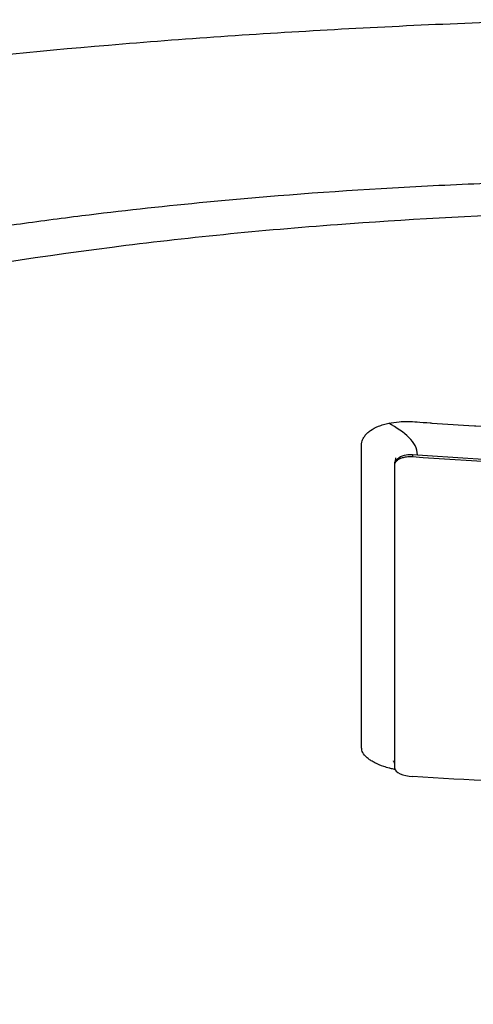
# Model space of a CAD drawing. Header units: millimetres. Extents: x 0 to 4378, y 0 to 2376.
# Tile 164 of 256: x 765 to 773, y 1540 to 1556. Entities that reach past the tile are written whole.
import ezdxf

# ---------------------------------------------------------------- set-up
doc = ezdxf.new("R2010")
doc.units = ezdxf.units.MM
doc.header["$LTSCALE"] = 0.2

# ---------------------------------------------------------------- blocks, each defined once
blk = doc.blocks.new('A$C6e2e7470')
for p, q in [((-5.543, 946.692), (-5.462, 946.686)), ((-5.543, 946.692), (-5.543, 946.658)), ((-5.843, 946.522), (-5.843, 946.548))]:
    blk.add_line(p, q)
blk.add_ellipse((-5.542, 941.365), major_axis=(-0.3, 0.023), ratio=0.395348, start_param=0.029902, end_param=1.600695)
for points, knots in [([(-31.264, 945.165), (-31.93, 945.875), (-32.252, 946.704), (-31.734, 947.657), (-31.699, 947.715), (-31.621, 947.836), (-31.58, 947.897), (-31.493, 948.015), (-31.447, 948.074), (-31.204, 948.365), (-30.96, 948.593), (-30.52, 948.93), (-30.36, 949.042), (-29.493, 949.605), (-28.6, 950.041), (-27.25, 950.555), (-26.972, 950.655), (-24.332, 951.558), (-21.296, 952.249), (-15.555, 953.131), (-13.178, 953.41), (-9.428, 953.726), (-8.152, 953.813), (-5.573, 953.956), (-4.248, 954.014), (-2.92, 954.048)], [1.087896, 1.087896, 1.087896, 1.087896, 1.428405, 1.428405, 1.450296, 1.450296, 1.471663, 1.471663, 1.492327, 1.492327, 1.574835, 1.574835, 1.616316, 1.616316, 1.784634, 1.784634, 1.826029, 1.826029, 2.164003, 2.164003, 2.373598, 2.373598, 2.479923, 2.479923, 2.586935, 2.586935, 2.586935, 2.586935]), ([(-20.562, 937.393), (-21.148, 937.581), (-21.706, 937.777), (-22.753, 938.183), (-23.245, 938.394), (-24.619, 939.044), (-25.4, 939.502), (-26.454, 940.294), (-26.81, 940.618), (-27.173, 941.036), (-27.245, 941.126), (-27.344, 941.258), (-27.377, 941.303), (-27.558, 941.566), (-27.677, 941.786), (-27.814, 942.123), (-27.855, 942.243), (-27.919, 942.495), (-27.942, 942.625), (-27.968, 942.891), (-27.971, 943.027), (-27.954, 943.304), (-27.934, 943.443), (-27.872, 943.72), (-27.83, 943.858), (-27.564, 944.558), (-27.169, 945.105), (-26.47, 945.76), (-26.326, 945.885), (-25.853, 946.266), (-25.493, 946.519), (-24.691, 947.012), (-24.25, 947.253), (-23.534, 947.602), (-23.289, 947.715), (-22.782, 947.937), (-22.52, 948.046), (-21.984, 948.258), (-21.706, 948.363), (-21.132, 948.568), (-20.83, 948.671), (-20.39, 948.813), (-20.247, 948.859), (-17.837, 949.605), (-15.176, 950.176), (-11.882, 950.639), (-11.513, 950.688), (-10.487, 950.816), (-9.823, 950.889), (-8.146, 951.052), (-7.119, 951.132), (-5.556, 951.225), (-5.032, 951.251), (-3.979, 951.296), (-3.451, 951.313), (-2.919, 951.327)], [0.00002, 0.00002, 0.00002, 0.00002, 0.259158, 0.259158, 0.518708, 0.518708, 1.038075, 1.038075, 1.384705, 1.384705, 1.477831, 1.477831, 1.526561, 1.526561, 1.759973, 1.759973, 1.890971, 1.890971, 2.029156, 2.029156, 2.171186, 2.171186, 2.316283, 2.316283, 2.460898, 2.460898, 3.049329, 3.049329, 3.189055, 3.189055, 3.478614, 3.478614, 3.769885, 3.769885, 3.913253, 3.913253, 4.056001, 4.056001, 4.19686, 4.19686, 4.341119, 4.341119, 4.411312, 4.411312, 5.498875, 5.498875, 5.634552, 5.634552, 5.872375, 5.872375, 6.229939, 6.229939, 6.408513, 6.408513, 6.587137, 6.587137, 6.587137, 6.587137]), ([(0.023, 950.825), (-1.115, 950.825), (-2.262, 950.805), (-4.52, 950.727), (-5.674, 950.665), (-8.113, 950.483), (-9.391, 950.355), (-13.438, 949.839), (-16.02, 949.329), (-20.755, 947.98), (-22.778, 947.122), (-25.5, 945.305), (-26.454, 944.257), (-26.692, 942.586), (-26.612, 942.089), (-26.017, 940.853), (-25.31, 940.128), (-22.906, 938.537), (-21.296, 937.909), (-20.233, 937.534)], [-3.557548, -3.557548, -3.557548, -3.557548, -3.349945, -3.349945, -3.131371, -3.131371, -2.88131, -2.88131, -2.314192, -2.314192, -1.681115, -1.681115, -1.111984, -1.111984, -0.864569, -0.864569, -0.492008, -0.492008, -0.000015, -0.000015, -0.000015, -0.000015]), ([(-6.405, 942.127), (-6.405, 942.14), (-6.405, 942.154), (-6.405, 942.167), (-6.405, 942.355), (-6.405, 942.542), (-6.405, 942.727), (-6.406, 942.937), (-6.406, 943.145), (-6.406, 943.351), (-6.406, 943.372), (-6.406, 943.393), (-6.406, 943.413), (-6.406, 943.611), (-6.406, 943.806), (-6.406, 943.998), (-6.406, 944.005), (-6.406, 944.011), (-6.406, 944.017), (-6.406, 944.117), (-6.406, 944.215), (-6.406, 944.313), (-6.406, 944.411), (-6.406, 944.488), (-6.406, 944.604), (-6.406, 944.623), (-6.406, 944.641), (-6.406, 944.66), (-6.406, 944.872), (-6.406, 945.08), (-6.406, 945.284), (-6.406, 945.397), (-6.406, 945.503), (-6.406, 945.611), (-6.406, 945.714), (-6.406, 945.819), (-6.406, 945.935), (-6.406, 946.116), (-6.406, 946.289), (-6.406, 946.464), (-6.406, 946.519), (-6.406, 946.575), (-6.406, 946.631), (-6.406, 946.648), (-6.406, 946.665), (-6.406, 946.682), (-6.406, 946.718), (-6.406, 946.755), (-6.406, 946.792), (-6.406, 946.81), (-6.406, 946.828), (-6.406, 946.847), (-6.406, 946.865), (-6.405, 946.883), (-6.401, 946.901), (-6.395, 946.929), (-6.384, 946.956), (-6.369, 946.982), (-6.364, 946.99), (-6.359, 946.998), (-6.353, 947.005), (-6.341, 947.022), (-6.327, 947.038), (-6.311, 947.053), (-6.295, 947.068), (-6.277, 947.083), (-6.257, 947.097), (-6.218, 947.125), (-6.172, 947.15), (-6.119, 947.171), (-6.093, 947.182), (-6.066, 947.191), (-6.037, 947.2), (-6.008, 947.209), (-5.978, 947.216), (-5.947, 947.223)], [0.7479366, 0.7479366, 0.7479366, 0.7479366, 0.75, 0.75, 0.75, 0.7778267, 0.7778267, 0.7778267, 0.8093257, 0.8093257, 0.8093257, 0.8125, 0.8125, 0.8125, 0.8427642, 0.8427642, 0.8427642, 0.84375, 0.84375, 0.84375, 0.859375, 0.859375, 0.859375, 0.875, 0.875, 0.875, 0.8775605, 0.8775605, 0.8775605, 0.90625, 0.90625, 0.90625, 0.9222304, 0.9222304, 0.9222304, 0.9375, 0.9375, 0.9375, 0.9612141, 0.9612141, 0.9612141, 0.96875, 0.96875, 0.96875, 0.9710053, 0.9710053, 0.9710053, 0.9758787, 0.9758787, 0.9758787, 0.9783012, 0.9783012, 0.9783012, 0.9807089, 0.9807089, 0.9807089, 0.984375, 0.984375, 0.984375, 0.9854706, 0.9854706, 0.9854706, 0.987866, 0.987866, 0.987866, 0.9902844, 0.9902844, 0.9902844, 0.9951532, 0.9951532, 0.9951532, 0.9975841, 0.9975841, 0.9975841, 1, 1, 1, 1]), ([(-5.947, 947.223), (-5.889, 947.234), (-5.831, 947.242), (-5.772, 947.247), (-5.73, 947.251), (-5.665, 947.253), (-5.624, 947.252), (-5.608, 947.252), (-5.596, 947.252), (-5.59, 947.251), (-5.569, 947.251), (-5.527, 947.248), (-5.465, 947.244), (-5.412, 947.24), (-5.315, 947.233), (-5.248, 947.228), (-5.237, 947.228), (-5.226, 947.227), (-5.217, 947.226), (-4.974, 947.21), (-4.744, 947.195), (-4.497, 947.18), (-4.488, 947.18), (-4.479, 947.179), (-4.47, 947.179), (-3.964, 947.149), (-3.502, 947.126), (-2.994, 947.105), (-2.988, 947.105), (-2.982, 947.104), (-2.976, 947.104), (-1.944, 947.063), (-0.967, 947.043), (0.017, 947.044)], [0, 0, 0, 0, 0.03125, 0.03125, 0.03125, 0.053883, 0.053883, 0.053883, 0.0625, 0.0625, 0.0625, 0.09375, 0.09375, 0.09375, 0.120399, 0.120399, 0.120399, 0.125, 0.125, 0.125, 0.245614, 0.245614, 0.245614, 0.25, 0.25, 0.25, 0.497095, 0.497095, 0.497095, 0.5, 0.5, 0.5, 1, 1, 1, 1]), ([(-5.843, 946.548), (-5.843, 946.55), (-5.84, 946.614), (-5.746, 946.657), (-5.652, 946.701), (-5.574, 946.693), (-5.569, 946.693), (-5.561, 946.693), (-5.552, 946.693), (-5.543, 946.692)], [0.0019361, 0.0019361, 0.0019361, 0.0019361, 0.25, 0.25, 0.25, 0.5, 0.5, 0.5, 1, 1, 1, 1]), ([(-5.462, 946.686), (-4.55, 946.622), (-3.638, 946.572), (-1.811, 946.506), (-0.897, 946.489), (0.018, 946.489)], [0, 0, 0, 0, 0.5, 0.5, 1, 1, 1, 1]), ([(-5.843, 946.522), (-5.843, 946.531), (-5.842, 946.539), (-5.836, 946.556), (-5.832, 946.564), (-5.819, 946.581), (-5.809, 946.591), (-5.785, 946.609), (-5.77, 946.618), (-5.736, 946.633), (-5.717, 946.64), (-5.675, 946.651), (-5.651, 946.655), (-5.599, 946.66), (-5.571, 946.66), (-5.543, 946.658)], [-0.04708138, -0.04708138, -0.04708138, -0.04708138, -0.04206155, -0.04206155, -0.03717867, -0.03717867, -0.03071828, -0.03071828, -0.02354661, -0.02354661, -0.01630299, -0.01630299, -0.00841386, -0.00841386, -0.00000018, -0.00000018, -0.00000018, -0.00000018]), ([(-5.842, 941.384), (-5.842, 942.124), (-5.842, 942.924), (-5.843, 944.638), (-5.843, 945.551), (-5.843, 946.522)], [-1.119586, -1.119586, -1.119586, -1.119586, -0.560022, -0.560022, -0.000001, -0.000001, -0.000001, -0.000001]), ([(-5.839, 946.574), (-5.833, 946.593), (-5.828, 946.614), (-5.826, 946.631), (-5.826, 946.634), (-5.826, 946.636), (-5.826, 946.637), (-5.826, 946.637)], [0, 0, 0, 0, 0.00789432, 0.00789432, 0.00952615, 0.00952615, 0.0104063, 0.0104063, 0.0104063, 0.0104063]), ([(-5.543, 946.658), (-4.579, 946.589), (-3.614, 946.537), (-1.758, 946.471), (-0.872, 946.455), (0.908, 946.455), (1.794, 946.471), (3.649, 946.538), (4.615, 946.591), (5.578, 946.66)], [-1.113248, -1.113248, -1.113248, -1.113248, -0.82321, -0.82321, -0.556619, -0.556619, -0.289996, -0.289996, 0, 0, 0, 0]), ([(-6.271, 941.531), (-6.28, 941.537), (-6.289, 941.544), (-6.297, 941.55), (-6.305, 941.557), (-6.313, 941.563), (-6.32, 941.57), (-6.335, 941.583), (-6.347, 941.596), (-6.359, 941.61), (-6.381, 941.638), (-6.395, 941.665), (-6.401, 941.692), (-6.405, 941.706), (-6.405, 941.719), (-6.406, 941.733), (-6.406, 941.743), (-6.405, 941.754), (-6.406, 941.764), (-6.406, 941.766), (-6.406, 941.769), (-6.406, 941.771), (-6.406, 941.793), (-6.406, 941.814), (-6.405, 941.836), (-6.405, 941.853), (-6.405, 941.869), (-6.405, 941.887), (-6.405, 941.97), (-6.405, 942.041), (-6.405, 942.127)], [0.71415673, 0.71415673, 0.71415673, 0.71415673, 0.71531044, 0.71531044, 0.71531044, 0.7164591, 0.7164591, 0.7164591, 0.71875, 0.71875, 0.71875, 0.72340425, 0.72340425, 0.72340425, 0.72567726, 0.72567726, 0.72567726, 0.72744673, 0.72744673, 0.72744673, 0.72785169, 0.72785169, 0.72785169, 0.73155671, 0.73155671, 0.73155671, 0.734375, 0.734375, 0.734375, 0.74793659, 0.74793659, 0.74793659, 0.74793659]), ([(-5.918, 941.383), (-5.926, 941.385), (-5.934, 941.387), (-5.942, 941.389), (-5.972, 941.397), (-6, 941.406), (-6.028, 941.415), (-6.084, 941.434), (-6.135, 941.455), (-6.18, 941.478), (-6.202, 941.489), (-6.224, 941.501), (-6.243, 941.513), (-6.253, 941.519), (-6.262, 941.525), (-6.271, 941.531)], [0.703125, 0.703125, 0.703125, 0.703125, 0.70373263, 0.70373263, 0.70373263, 0.70603388, 0.70603388, 0.70603388, 0.71067629, 0.71067629, 0.71067629, 0.71299904, 0.71299904, 0.71299904, 0.71415673, 0.71415673, 0.71415673, 0.71415673]), ([(-5.842, 941.425), (-5.842, 941.428), (-5.842, 941.431), (-5.842, 941.435), (-5.842, 941.438), (-5.844, 941.456), (-5.846, 941.466), (-5.853, 941.489), (-5.856, 941.494), (-5.863, 941.505), (-5.866, 941.508), (-5.868, 941.51), (-5.868, 941.51), (-5.868, 941.51)], [0, 0, 0, 0, 0.00307363, 0.00307363, 0.00996323, 0.00996323, 0.01688782, 0.01688782, 0.02608649, 0.02608649, 0.03648649, 0.03648649, 0.03906586, 0.03906586, 0.03906586, 0.03906586]), ([(-5.838, 941.365), (-5.842, 941.365), (-5.846, 941.366), (-5.849, 941.367), (-5.873, 941.372), (-5.896, 941.377), (-5.918, 941.383)], [0.701208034, 0.701208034, 0.701208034, 0.701208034, 0.701472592, 0.701472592, 0.701472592, 0.703125, 0.703125, 0.703125, 0.703125]), ([(5.58, 941.247), (3.73, 941.129), (1.878, 941.069), (-1.834, 941.069), (-3.689, 941.128), (-5.542, 941.245)], [0, 0, 0, 0, 0.4995825, 0.4995825, 0.9999999, 0.9999999, 0.9999999, 0.9999999])]:
    blk.add_open_spline(points, degree=3, knots=knots)
blk.add_open_spline([(-5.462, 946.686), (-5.462, 946.912), (-5.679, 947.068), (-5.947, 947.223)], degree=3)

msp = doc.modelspace()

# ---------------------------------------------------------------- block references
msp.add_blockref('A$C6e2e7470', (777.219, 602.257))

doc.saveas('drawing.dxf')
